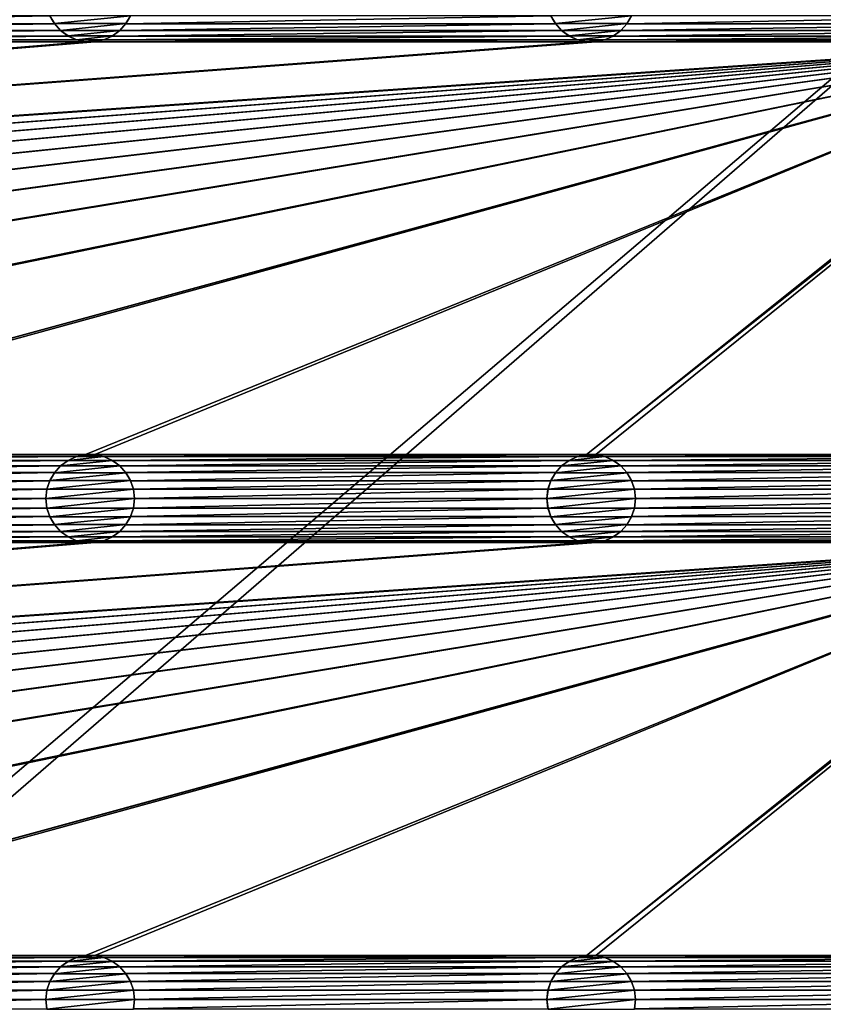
# Model space of a CAD drawing. Header units: metres. Extents: x -200 to 200, y -200 to 200.
# Tile 84 of 88: x 109 to 155, y 85 to 140. Entities that reach past the tile are written whole.
import ezdxf

# ---------------------------------------------------------------- set-up
doc = ezdxf.new("R2010")
doc.units = ezdxf.units.M
doc.layers.add('solid_P34200', color=7, linetype='CONTINUOUS')

msp = doc.modelspace()

# ---------------------------------------------------------------- linework, layer by layer
at = {"layer": 'solid_P34200'}
for points in [[(181, 159), (8.64688, 12.25524), (-181, 159)], [(181, 159), (10.240819, 10.959723), (8.64688, 12.25524)], [(181, 159), (181, -159), (10.240819, 10.959723)], [(86.920792, 140.030289, 5), (111.179207, 140.030289, 5), (110.915665, 140.484436, 5)], [(87.184341, 140.484436, 5), (86.920792, 140.030289, 5), (110.915665, 140.484436, 5)], [(110.917191, 140.480927, 7.5), (110.915665, 140.484436, 5), (111.179207, 140.030289, 5)], [(111.178116, 140.033295, 7.5), (110.917191, 140.480927, 7.5), (111.179207, 140.030289, 5)], [(115.482803, 140.480927, 7.5), (110.917191, 140.480927, 7.5), (111.178116, 140.033295, 7.5)], [(115.482803, 140.480927, 7.5), (111.178116, 140.033295, 7.5), (115.221886, 140.033295, 7.5)], [(115.220795, 140.030289, 5), (139.479202, 140.030289, 5), (139.215668, 140.484436, 5)], [(115.484337, 140.484436, 5), (115.220795, 140.030289, 5), (139.215668, 140.484436, 5)], [(115.221886, 140.033295, 7.5), (115.220795, 140.030289, 5), (115.484337, 140.484436, 5)], [(115.482803, 140.480927, 7.5), (115.221886, 140.033295, 7.5), (115.484337, 140.484436, 5)], [(139.217194, 140.480927, 7.5), (139.215668, 140.484436, 5), (139.479202, 140.030289, 5)], [(139.478119, 140.033295, 7.5), (139.217194, 140.480927, 7.5), (139.479202, 140.030289, 5)], [(143.782806, 140.480927, 7.5), (139.217194, 140.480927, 7.5), (139.478119, 140.033295, 7.5)], [(143.782806, 140.480927, 7.5), (139.478119, 140.033295, 7.5), (143.521881, 140.033295, 7.5)], [(143.520798, 140.030289, 5), (167.779205, 140.030289, 5), (167.515656, 140.484436, 5)], [(143.784332, 140.484436, 5), (143.520798, 140.030289, 5), (167.515656, 140.484436, 5)], [(143.521881, 140.033295, 7.5), (143.520798, 140.030289, 5), (143.784332, 140.484436, 5)], [(143.782806, 140.480927, 7.5), (143.521881, 140.033295, 7.5), (143.784332, 140.484436, 5)], [(86.14782, 139.33493, 5), (111.952179, 139.33493, 5), (111.525772, 139.643784, 5)], [(86.574226, 139.643784, 5), (86.14782, 139.33493, 5), (111.525772, 139.643784, 5)], [(86.574226, 139.643784, 5), (111.525772, 139.643784, 5), (111.179207, 140.030289, 5)], [(86.920792, 140.030289, 5), (86.574226, 139.643784, 5), (111.179207, 140.030289, 5)], [(111.178116, 140.033295, 7.5), (111.179207, 140.030289, 5), (111.525772, 139.643784, 5)], [(111.529884, 139.640366, 7.5), (111.178116, 140.033295, 7.5), (111.525772, 139.643784, 5)], [(115.221886, 140.033295, 7.5), (111.178116, 140.033295, 7.5), (111.529884, 139.640366, 7.5)], [(111.529884, 139.640366, 7.5), (111.525772, 139.643784, 5), (111.952179, 139.33493, 5)], [(115.221886, 140.033295, 7.5), (111.529884, 139.640366, 7.5), (114.870117, 139.640366, 7.5)], [(111.948463, 139.337952, 7.5), (111.529884, 139.640366, 7.5), (111.952179, 139.33493, 5)], [(114.870117, 139.640366, 7.5), (111.529884, 139.640366, 7.5), (111.948463, 139.337952, 7.5)], [(114.870117, 139.640366, 7.5), (111.948463, 139.337952, 7.5), (114.45153, 139.337952, 7.5)], [(114.447815, 139.33493, 5), (140.252182, 139.33493, 5), (139.825775, 139.643784, 5)], [(114.874222, 139.643784, 5), (114.447815, 139.33493, 5), (139.825775, 139.643784, 5)], [(114.45153, 139.337952, 7.5), (114.447815, 139.33493, 5), (114.874222, 139.643784, 5)], [(114.870117, 139.640366, 7.5), (114.45153, 139.337952, 7.5), (114.874222, 139.643784, 5)], [(115.221886, 140.033295, 7.5), (114.870117, 139.640366, 7.5), (115.220795, 140.030289, 5)], [(114.870117, 139.640366, 7.5), (114.874222, 139.643784, 5), (115.220795, 140.030289, 5)], [(114.874222, 139.643784, 5), (139.825775, 139.643784, 5), (139.479202, 140.030289, 5)], [(115.220795, 140.030289, 5), (114.874222, 139.643784, 5), (139.479202, 140.030289, 5)], [(139.478119, 140.033295, 7.5), (139.479202, 140.030289, 5), (139.825775, 139.643784, 5)], [(139.82988, 139.640366, 7.5), (139.478119, 140.033295, 7.5), (139.825775, 139.643784, 5)], [(143.521881, 140.033295, 7.5), (139.478119, 140.033295, 7.5), (139.82988, 139.640366, 7.5)], [(139.82988, 139.640366, 7.5), (139.825775, 139.643784, 5), (140.252182, 139.33493, 5)], [(143.521881, 140.033295, 7.5), (139.82988, 139.640366, 7.5), (143.17012, 139.640366, 7.5)], [(140.248474, 139.337952, 7.5), (139.82988, 139.640366, 7.5), (140.252182, 139.33493, 5)], [(143.17012, 139.640366, 7.5), (139.82988, 139.640366, 7.5), (140.248474, 139.337952, 7.5)], [(143.17012, 139.640366, 7.5), (140.248474, 139.337952, 7.5), (142.751526, 139.337952, 7.5)], [(141.241074, 115.685715, 5), (171.474228, 139.643784, 5), (171.047821, 139.33493, 5)], [(141.241074, 115.685715, 5), (141.758926, 115.685715, 5), (171.474228, 139.643784, 5)], [(141.758926, 115.685715, 5), (169.541077, 115.685715, 5), (171.474228, 139.643784, 5)], [(142.747818, 139.33493, 5), (168.552185, 139.33493, 5), (168.125778, 139.643784, 5)], [(143.174225, 139.643784, 5), (142.747818, 139.33493, 5), (168.125778, 139.643784, 5)], [(142.751526, 139.337952, 7.5), (142.747818, 139.33493, 5), (143.174225, 139.643784, 5)], [(143.17012, 139.640366, 7.5), (142.751526, 139.337952, 7.5), (143.174225, 139.643784, 5)], [(143.521881, 140.033295, 7.5), (143.17012, 139.640366, 7.5), (143.520798, 140.030289, 5)], [(143.17012, 139.640366, 7.5), (143.174225, 139.643784, 5), (143.520798, 140.030289, 5)], [(143.174225, 139.643784, 5), (168.125778, 139.643784, 5), (167.779205, 140.030289, 5)], [(143.520798, 140.030289, 5), (143.174225, 139.643784, 5), (167.779205, 140.030289, 5)], [(84.641083, 115.685715, 5), (170.574692, 139.123642, 5), (170.058914, 139.014282, 5)], [(84.641083, 115.685715, 5), (85.15892, 115.685715, 5), (170.574692, 139.123642, 5)], [(85.15892, 115.685715, 5), (112.941078, 115.685715, 5), (170.574692, 139.123642, 5)], [(85.15892, 139.014282, 5), (112.941078, 139.014282, 5), (112.425308, 139.123642, 5)], [(85.67469, 139.123642, 5), (85.15892, 139.014282, 5), (112.425308, 139.123642, 5)], [(85.67469, 139.123642, 5), (112.425308, 139.123642, 5), (111.952179, 139.33493, 5)], [(86.14782, 139.33493, 5), (85.67469, 139.123642, 5), (111.952179, 139.33493, 5)], [(111.948463, 139.337952, 7.5), (111.952179, 139.33493, 5), (112.425308, 139.123642, 5)], [(112.431221, 139.122131, 7.5), (111.948463, 139.337952, 7.5), (112.425308, 139.123642, 5)], [(114.45153, 139.337952, 7.5), (111.948463, 139.337952, 7.5), (112.431221, 139.122131, 7.5)], [(112.431221, 139.122131, 7.5), (112.425308, 139.123642, 5), (112.941078, 139.014282, 5)], [(114.45153, 139.337952, 7.5), (112.431221, 139.122131, 7.5), (113.968781, 139.122131, 7.5)], [(112.935364, 139.015472, 7.5), (112.431221, 139.122131, 7.5), (112.941078, 139.014282, 5)], [(113.968781, 139.122131, 7.5), (112.431221, 139.122131, 7.5), (112.935364, 139.015472, 7.5)], [(113.968781, 139.122131, 7.5), (112.935364, 139.015472, 7.5), (113.464638, 139.015472, 7.5)], [(112.941078, 115.685715, 5), (113.458923, 115.685715, 5), (170.574692, 139.123642, 5)], [(113.458923, 115.685715, 5), (141.241074, 115.685715, 5), (170.574692, 139.123642, 5)], [(113.458923, 139.014282, 5), (141.241074, 139.014282, 5), (140.725311, 139.123642, 5)], [(113.974686, 139.123642, 5), (113.458923, 139.014282, 5), (140.725311, 139.123642, 5)], [(113.464638, 139.015472, 7.5), (113.458923, 139.014282, 5), (113.974686, 139.123642, 5)], [(113.968781, 139.122131, 7.5), (113.464638, 139.015472, 7.5), (113.974686, 139.123642, 5)], [(114.45153, 139.337952, 7.5), (113.968781, 139.122131, 7.5), (114.447815, 139.33493, 5)], [(113.968781, 139.122131, 7.5), (113.974686, 139.123642, 5), (114.447815, 139.33493, 5)], [(113.974686, 139.123642, 5), (140.725311, 139.123642, 5), (140.252182, 139.33493, 5)], [(114.447815, 139.33493, 5), (113.974686, 139.123642, 5), (140.252182, 139.33493, 5)], [(140.248474, 139.337952, 7.5), (140.252182, 139.33493, 5), (140.725311, 139.123642, 5)], [(140.731216, 139.122131, 7.5), (140.248474, 139.337952, 7.5), (140.725311, 139.123642, 5)], [(142.751526, 139.337952, 7.5), (140.248474, 139.337952, 7.5), (140.731216, 139.122131, 7.5)], [(140.731216, 139.122131, 7.5), (140.725311, 139.123642, 5), (141.241074, 139.014282, 5)], [(142.751526, 139.337952, 7.5), (140.731216, 139.122131, 7.5), (142.268784, 139.122131, 7.5)], [(141.235367, 139.015472, 7.5), (140.731216, 139.122131, 7.5), (141.241074, 139.014282, 5)], [(142.268784, 139.122131, 7.5), (140.731216, 139.122131, 7.5), (141.235367, 139.015472, 7.5)], [(142.268784, 139.122131, 7.5), (141.235367, 139.015472, 7.5), (141.764633, 139.015472, 7.5)], [(141.241074, 115.685715, 5), (171.047821, 139.33493, 5), (170.574692, 139.123642, 5)], [(141.758926, 139.014282, 5), (169.541077, 139.014282, 5), (169.025314, 139.123642, 5)], [(142.274689, 139.123642, 5), (141.758926, 139.014282, 5), (169.025314, 139.123642, 5)], [(141.764633, 139.015472, 7.5), (141.758926, 139.014282, 5), (142.274689, 139.123642, 5)], [(142.268784, 139.122131, 7.5), (141.764633, 139.015472, 7.5), (142.274689, 139.123642, 5)], [(142.751526, 139.337952, 7.5), (142.268784, 139.122131, 7.5), (142.747818, 139.33493, 5)], [(142.268784, 139.122131, 7.5), (142.274689, 139.123642, 5), (142.747818, 139.33493, 5)], [(142.274689, 139.123642, 5), (169.025314, 139.123642, 5), (168.552185, 139.33493, 5)], [(142.747818, 139.33493, 5), (142.274689, 139.123642, 5), (168.552185, 139.33493, 5)], [(170.058914, 139.014282, 5), (-170.058914, 115.685715, 5), (-169.541077, 115.685715, 5)], [(170.058914, 139.014282, 5), (169.541077, 139.014282, 5), (-170.058914, 115.685715, 5)], [(141.758926, 139.014282, 5), (-170.058914, 115.685715, 5), (169.541077, 139.014282, 5)], [(141.758926, 139.014282, 5), (141.241074, 139.014282, 5), (-170.058914, 115.685715, 5)], [(113.458923, 139.014282, 5), (-170.058914, 115.685715, 5), (141.241074, 139.014282, 5)], [(113.458923, 139.014282, 5), (112.941078, 139.014282, 5), (-170.058914, 115.685715, 5)], [(85.15892, 139.014282, 5), (-170.058914, 115.685715, 5), (112.941078, 139.014282, 5)], [(170.058914, 139.014282, 5), (-169.541077, 115.685715, 5), (-141.758926, 115.685715, 5)], [(170.058914, 139.014282, 5), (-141.758926, 115.685715, 5), (-141.241074, 115.685715, 5)], [(170.058914, 139.014282, 5), (-141.241074, 115.685715, 5), (-113.458923, 115.685715, 5)], [(170.058914, 139.014282, 5), (-113.458923, 115.685715, 5), (-112.941078, 115.685715, 5)], [(170.058914, 139.014282, 5), (-112.941078, 115.685715, 5), (-85.15892, 115.685715, 5)], [(170.058914, 139.014282, 5), (-85.15892, 115.685715, 5), (-84.641083, 115.685715, 5)], [(170.058914, 139.014282, 5), (-84.641083, 115.685715, 5), (-56.858921, 115.685715, 5)], [(170.058914, 139.014282, 5), (-56.858921, 115.685715, 5), (-56.34108, 115.685715, 5)], [(170.058914, 139.014282, 5), (-56.34108, 115.685715, 5), (-28.55892, 115.685715, 5)], [(170.058914, 139.014282, 5), (-28.55892, 115.685715, 5), (-28.04108, 115.685715, 5)], [(170.058914, 139.014282, 5), (-28.04108, 115.685715, 5), (-0.25892, 115.685715, 5)], [(170.058914, 139.014282, 5), (-0.25892, 115.685715, 5), (0.25892, 115.685715, 5)], [(28.04108, 115.685715, 5), (170.058914, 139.014282, 5), (0.25892, 115.685715, 5)], [(28.04108, 115.685715, 5), (28.55892, 115.685715, 5), (170.058914, 139.014282, 5)], [(28.55892, 115.685715, 5), (56.34108, 115.685715, 5), (170.058914, 139.014282, 5)], [(56.34108, 115.685715, 5), (56.858921, 115.685715, 5), (170.058914, 139.014282, 5)], [(56.858921, 115.685715, 5), (84.641083, 115.685715, 5), (170.058914, 139.014282, 5)], [(112.935364, 139.015472, 7.5), (112.941078, 139.014282, 5), (113.458923, 139.014282, 5)], [(113.464638, 139.015472, 7.5), (112.935364, 139.015472, 7.5), (113.458923, 139.014282, 5)], [(141.235367, 139.015472, 7.5), (141.241074, 139.014282, 5), (141.758926, 139.014282, 5)], [(141.764633, 139.015472, 7.5), (141.235367, 139.015472, 7.5), (141.758926, 139.014282, 5)], [(85.15892, 115.685715, 5), (85.67469, 115.576355, 5), (112.941078, 115.685715, 5)], [(85.67469, 115.576355, 5), (112.425308, 115.576355, 5), (112.941078, 115.685715, 5)], [(85.67469, 115.576355, 5), (86.14782, 115.365067, 5), (112.425308, 115.576355, 5)], [(86.14782, 115.365067, 5), (111.952179, 115.365067, 5), (112.425308, 115.576355, 5)], [(86.14782, 115.365067, 5), (86.574226, 115.056213, 5), (111.952179, 115.365067, 5)], [(86.574226, 115.056213, 5), (111.525772, 115.056213, 5), (111.952179, 115.365067, 5)], [(111.948463, 115.362045, 7.5), (111.952179, 115.365067, 5), (111.525772, 115.056213, 5)], [(111.529884, 115.059639, 7.5), (111.948463, 115.362045, 7.5), (111.525772, 115.056213, 5)], [(111.529884, 115.059639, 7.5), (114.870117, 115.059639, 7.5), (114.45153, 115.362045, 7.5)], [(111.529884, 115.059639, 7.5), (114.45153, 115.362045, 7.5), (111.948463, 115.362045, 7.5)], [(111.948463, 115.362045, 7.5), (112.431221, 115.577858, 7.5), (111.952179, 115.365067, 5)], [(111.948463, 115.362045, 7.5), (114.45153, 115.362045, 7.5), (113.968781, 115.577858, 7.5)], [(111.948463, 115.362045, 7.5), (113.968781, 115.577858, 7.5), (112.431221, 115.577858, 7.5)], [(112.431221, 115.577858, 7.5), (112.425308, 115.576355, 5), (111.952179, 115.365067, 5)], [(112.935364, 115.684525, 7.5), (112.941078, 115.685715, 5), (112.425308, 115.576355, 5)], [(112.431221, 115.577858, 7.5), (112.935364, 115.684525, 7.5), (112.425308, 115.576355, 5)], [(112.431221, 115.577858, 7.5), (113.968781, 115.577858, 7.5), (113.464638, 115.684525, 7.5)], [(112.431221, 115.577858, 7.5), (113.464638, 115.684525, 7.5), (112.935364, 115.684525, 7.5)], [(112.935364, 115.684525, 7.5), (113.464638, 115.684525, 7.5), (112.941078, 115.685715, 5)], [(113.464638, 115.684525, 7.5), (113.458923, 115.685715, 5), (112.941078, 115.685715, 5)], [(113.458923, 115.685715, 5), (113.974686, 115.576355, 5), (141.241074, 115.685715, 5)], [(113.968781, 115.577858, 7.5), (113.974686, 115.576355, 5), (113.458923, 115.685715, 5)], [(113.464638, 115.684525, 7.5), (113.968781, 115.577858, 7.5), (113.458923, 115.685715, 5)], [(113.968781, 115.577858, 7.5), (114.45153, 115.362045, 7.5), (113.974686, 115.576355, 5)], [(113.974686, 115.576355, 5), (140.725311, 115.576355, 5), (141.241074, 115.685715, 5)], [(113.974686, 115.576355, 5), (114.447815, 115.365067, 5), (140.725311, 115.576355, 5)], [(114.45153, 115.362045, 7.5), (114.447815, 115.365067, 5), (113.974686, 115.576355, 5)], [(114.447815, 115.365067, 5), (140.252182, 115.365067, 5), (140.725311, 115.576355, 5)], [(114.447815, 115.365067, 5), (114.874222, 115.056213, 5), (140.252182, 115.365067, 5)], [(114.870117, 115.059639, 7.5), (114.874222, 115.056213, 5), (114.447815, 115.365067, 5)], [(114.45153, 115.362045, 7.5), (114.870117, 115.059639, 7.5), (114.447815, 115.365067, 5)], [(114.874222, 115.056213, 5), (139.825775, 115.056213, 5), (140.252182, 115.365067, 5)], [(140.248474, 115.362045, 7.5), (140.252182, 115.365067, 5), (139.825775, 115.056213, 5)], [(139.82988, 115.059639, 7.5), (140.248474, 115.362045, 7.5), (139.825775, 115.056213, 5)], [(139.82988, 115.059639, 7.5), (143.17012, 115.059639, 7.5), (142.751526, 115.362045, 7.5)], [(139.82988, 115.059639, 7.5), (142.751526, 115.362045, 7.5), (140.248474, 115.362045, 7.5)], [(140.248474, 115.362045, 7.5), (140.731216, 115.577858, 7.5), (140.252182, 115.365067, 5)], [(140.248474, 115.362045, 7.5), (142.751526, 115.362045, 7.5), (142.268784, 115.577858, 7.5)], [(140.248474, 115.362045, 7.5), (142.268784, 115.577858, 7.5), (140.731216, 115.577858, 7.5)], [(140.731216, 115.577858, 7.5), (140.725311, 115.576355, 5), (140.252182, 115.365067, 5)], [(141.235367, 115.684525, 7.5), (141.241074, 115.685715, 5), (140.725311, 115.576355, 5)], [(140.731216, 115.577858, 7.5), (141.235367, 115.684525, 7.5), (140.725311, 115.576355, 5)], [(140.731216, 115.577858, 7.5), (142.268784, 115.577858, 7.5), (141.764633, 115.684525, 7.5)], [(140.731216, 115.577858, 7.5), (141.764633, 115.684525, 7.5), (141.235367, 115.684525, 7.5)], [(141.235367, 115.684525, 7.5), (141.764633, 115.684525, 7.5), (141.241074, 115.685715, 5)], [(141.764633, 115.684525, 7.5), (141.758926, 115.685715, 5), (141.241074, 115.685715, 5)], [(141.758926, 115.685715, 5), (142.274689, 115.576355, 5), (169.541077, 115.685715, 5)], [(142.268784, 115.577858, 7.5), (142.274689, 115.576355, 5), (141.758926, 115.685715, 5)], [(141.764633, 115.684525, 7.5), (142.268784, 115.577858, 7.5), (141.758926, 115.685715, 5)], [(142.268784, 115.577858, 7.5), (142.751526, 115.362045, 7.5), (142.274689, 115.576355, 5)], [(142.274689, 115.576355, 5), (169.025314, 115.576355, 5), (169.541077, 115.685715, 5)], [(142.274689, 115.576355, 5), (142.747818, 115.365067, 5), (169.025314, 115.576355, 5)], [(142.751526, 115.362045, 7.5), (142.747818, 115.365067, 5), (142.274689, 115.576355, 5)], [(142.747818, 115.365067, 5), (168.552185, 115.365067, 5), (169.025314, 115.576355, 5)], [(142.747818, 115.365067, 5), (143.174225, 115.056213, 5), (168.552185, 115.365067, 5)], [(143.17012, 115.059639, 7.5), (143.174225, 115.056213, 5), (142.747818, 115.365067, 5)], [(142.751526, 115.362045, 7.5), (143.17012, 115.059639, 7.5), (142.747818, 115.365067, 5)], [(143.174225, 115.056213, 5), (168.125778, 115.056213, 5), (168.552185, 115.365067, 5)], [(86.574226, 115.056213, 5), (86.920792, 114.669708, 5), (111.525772, 115.056213, 5)], [(86.920792, 114.669708, 5), (111.179207, 114.669708, 5), (111.525772, 115.056213, 5)], [(86.920792, 114.669708, 5), (87.184341, 114.215569, 5), (111.179207, 114.669708, 5)], [(87.184341, 114.215569, 5), (110.915665, 114.215569, 5), (111.179207, 114.669708, 5)], [(111.178116, 114.66671, 7.5), (111.179207, 114.669708, 5), (110.915665, 114.215569, 5)], [(110.917191, 114.219078, 7.5), (111.178116, 114.66671, 7.5), (110.915665, 114.215569, 5)], [(110.917191, 114.219078, 7.5), (115.482803, 114.219078, 7.5), (115.221886, 114.66671, 7.5)], [(110.917191, 114.219078, 7.5), (115.221886, 114.66671, 7.5), (111.178116, 114.66671, 7.5)], [(111.178116, 114.66671, 7.5), (111.529884, 115.059639, 7.5), (111.179207, 114.669708, 5)], [(111.178116, 114.66671, 7.5), (115.221886, 114.66671, 7.5), (114.870117, 115.059639, 7.5)], [(111.178116, 114.66671, 7.5), (114.870117, 115.059639, 7.5), (111.529884, 115.059639, 7.5)], [(111.529884, 115.059639, 7.5), (111.525772, 115.056213, 5), (111.179207, 114.669708, 5)], [(114.870117, 115.059639, 7.5), (115.221886, 114.66671, 7.5), (114.874222, 115.056213, 5)], [(114.874222, 115.056213, 5), (115.220795, 114.669708, 5), (139.825775, 115.056213, 5)], [(115.221886, 114.66671, 7.5), (115.220795, 114.669708, 5), (114.874222, 115.056213, 5)], [(115.220795, 114.669708, 5), (139.479202, 114.669708, 5), (139.825775, 115.056213, 5)], [(115.220795, 114.669708, 5), (115.484337, 114.215569, 5), (139.479202, 114.669708, 5)], [(115.482803, 114.219078, 7.5), (115.484337, 114.215569, 5), (115.220795, 114.669708, 5)], [(115.221886, 114.66671, 7.5), (115.482803, 114.219078, 7.5), (115.220795, 114.669708, 5)], [(115.484337, 114.215569, 5), (139.215668, 114.215569, 5), (139.479202, 114.669708, 5)], [(139.478119, 114.66671, 7.5), (139.479202, 114.669708, 5), (139.215668, 114.215569, 5)], [(139.217194, 114.219078, 7.5), (139.478119, 114.66671, 7.5), (139.215668, 114.215569, 5)], [(139.217194, 114.219078, 7.5), (143.782806, 114.219078, 7.5), (143.521881, 114.66671, 7.5)], [(139.217194, 114.219078, 7.5), (143.521881, 114.66671, 7.5), (139.478119, 114.66671, 7.5)], [(139.478119, 114.66671, 7.5), (139.82988, 115.059639, 7.5), (139.479202, 114.669708, 5)], [(139.478119, 114.66671, 7.5), (143.521881, 114.66671, 7.5), (143.17012, 115.059639, 7.5)], [(139.478119, 114.66671, 7.5), (143.17012, 115.059639, 7.5), (139.82988, 115.059639, 7.5)], [(139.82988, 115.059639, 7.5), (139.825775, 115.056213, 5), (139.479202, 114.669708, 5)], [(143.17012, 115.059639, 7.5), (143.521881, 114.66671, 7.5), (143.174225, 115.056213, 5)], [(143.174225, 115.056213, 5), (143.520798, 114.669708, 5), (168.125778, 115.056213, 5)], [(143.521881, 114.66671, 7.5), (143.520798, 114.669708, 5), (143.174225, 115.056213, 5)], [(143.520798, 114.669708, 5), (167.779205, 114.669708, 5), (168.125778, 115.056213, 5)], [(143.520798, 114.669708, 5), (143.784332, 114.215569, 5), (167.779205, 114.669708, 5)], [(143.782806, 114.219078, 7.5), (143.784332, 114.215569, 5), (143.520798, 114.669708, 5)], [(143.521881, 114.66671, 7.5), (143.782806, 114.219078, 7.5), (143.520798, 114.669708, 5)], [(143.784332, 114.215569, 5), (167.515656, 114.215569, 5), (167.779205, 114.669708, 5)], [(87.184341, 114.215569, 5), (87.342262, 113.728371, 5), (110.915665, 114.215569, 5)], [(87.342262, 113.728371, 5), (110.757736, 113.728371, 5), (110.915665, 114.215569, 5)], [(110.917191, 114.219078, 7.5), (110.915665, 114.215569, 5), (110.757736, 113.728371, 5)], [(110.760017, 113.732933, 7.5), (110.917191, 114.219078, 7.5), (110.757736, 113.728371, 5)], [(110.760017, 113.732933, 7.5), (115.639984, 113.732933, 7.5), (115.482803, 114.219078, 7.5)], [(110.760017, 113.732933, 7.5), (115.482803, 114.219078, 7.5), (110.917191, 114.219078, 7.5)], [(115.482803, 114.219078, 7.5), (115.639984, 113.732933, 7.5), (115.484337, 114.215569, 5)], [(115.484337, 114.215569, 5), (115.642265, 113.728371, 5), (139.215668, 114.215569, 5)], [(115.639984, 113.732933, 7.5), (115.642265, 113.728371, 5), (115.484337, 114.215569, 5)], [(115.642265, 113.728371, 5), (139.057739, 113.728371, 5), (139.215668, 114.215569, 5)], [(139.217194, 114.219078, 7.5), (139.215668, 114.215569, 5), (139.057739, 113.728371, 5)], [(139.060013, 113.732933, 7.5), (139.217194, 114.219078, 7.5), (139.057739, 113.728371, 5)], [(139.060013, 113.732933, 7.5), (143.939987, 113.732933, 7.5), (143.782806, 114.219078, 7.5)], [(139.060013, 113.732933, 7.5), (143.782806, 114.219078, 7.5), (139.217194, 114.219078, 7.5)], [(143.782806, 114.219078, 7.5), (143.939987, 113.732933, 7.5), (143.784332, 114.215569, 5)], [(143.784332, 114.215569, 5), (143.942261, 113.728371, 5), (167.515656, 114.215569, 5)], [(143.939987, 113.732933, 7.5), (143.942261, 113.728371, 5), (143.784332, 114.215569, 5)], [(143.942261, 113.728371, 5), (167.357742, 113.728371, 5), (167.515656, 114.215569, 5)], [(87.342262, 113.728371, 5), (87.400002, 113.199997, 5), (110.757736, 113.728371, 5)], [(87.400002, 113.199997, 5), (110.699997, 113.199997, 5), (110.757736, 113.728371, 5)], [(110.760017, 113.732933, 7.5), (110.757736, 113.728371, 5), (110.699997, 113.199997, 5)], [(110.699997, 113.199997, 7.5), (110.760017, 113.732933, 7.5), (110.699997, 113.199997, 5)], [(110.699997, 113.199997, 7.5), (115.699997, 113.199997, 7.5), (115.639984, 113.732933, 7.5)], [(110.699997, 113.199997, 7.5), (115.639984, 113.732933, 7.5), (110.760017, 113.732933, 7.5)], [(115.639984, 113.732933, 7.5), (115.699997, 113.199997, 7.5), (115.642265, 113.728371, 5)], [(115.642265, 113.728371, 5), (115.699997, 113.199997, 5), (139.057739, 113.728371, 5)], [(115.699997, 113.199997, 7.5), (115.699997, 113.199997, 5), (115.642265, 113.728371, 5)], [(115.699997, 113.199997, 5), (139, 113.199997, 5), (139.057739, 113.728371, 5)], [(139.060013, 113.732933, 7.5), (139.057739, 113.728371, 5), (139, 113.199997, 5)], [(139, 113.199997, 7.5), (139.060013, 113.732933, 7.5), (139, 113.199997, 5)], [(139, 113.199997, 7.5), (144, 113.199997, 7.5), (143.939987, 113.732933, 7.5)], [(139, 113.199997, 7.5), (143.939987, 113.732933, 7.5), (139.060013, 113.732933, 7.5)], [(143.939987, 113.732933, 7.5), (144, 113.199997, 7.5), (143.942261, 113.728371, 5)], [(143.942261, 113.728371, 5), (144, 113.199997, 5), (167.357742, 113.728371, 5)], [(144, 113.199997, 7.5), (144, 113.199997, 5), (143.942261, 113.728371, 5)], [(144, 113.199997, 5), (167.300003, 113.199997, 5), (167.357742, 113.728371, 5)], [(87.342262, 112.671631, 5), (110.757736, 112.671631, 5), (110.699997, 113.199997, 5)], [(87.400002, 113.199997, 5), (87.342262, 112.671631, 5), (110.699997, 113.199997, 5)], [(110.699997, 113.199997, 7.5), (110.699997, 113.199997, 5), (110.757736, 112.671631, 5)], [(110.760017, 112.667068, 7.5), (110.699997, 113.199997, 7.5), (110.757736, 112.671631, 5)], [(110.760017, 112.667068, 7.5), (115.699997, 113.199997, 7.5), (110.699997, 113.199997, 7.5)], [(115.639984, 112.667068, 7.5), (115.699997, 113.199997, 7.5), (110.760017, 112.667068, 7.5)], [(115.639984, 112.667068, 7.5), (115.642265, 112.671631, 5), (115.699997, 113.199997, 5)], [(115.639984, 112.667068, 7.5), (115.699997, 113.199997, 5), (115.699997, 113.199997, 7.5)], [(115.642265, 112.671631, 5), (139.057739, 112.671631, 5), (139, 113.199997, 5)], [(115.699997, 113.199997, 5), (115.642265, 112.671631, 5), (139, 113.199997, 5)], [(139, 113.199997, 7.5), (139, 113.199997, 5), (139.057739, 112.671631, 5)], [(139.060013, 112.667068, 7.5), (139, 113.199997, 7.5), (139.057739, 112.671631, 5)], [(139.060013, 112.667068, 7.5), (144, 113.199997, 7.5), (139, 113.199997, 7.5)], [(143.939987, 112.667068, 7.5), (144, 113.199997, 7.5), (139.060013, 112.667068, 7.5)], [(143.939987, 112.667068, 7.5), (143.942261, 112.671631, 5), (144, 113.199997, 5)], [(143.939987, 112.667068, 7.5), (144, 113.199997, 5), (144, 113.199997, 7.5)], [(143.942261, 112.671631, 5), (167.357742, 112.671631, 5), (167.300003, 113.199997, 5)], [(144, 113.199997, 5), (143.942261, 112.671631, 5), (167.300003, 113.199997, 5)], [(87.184341, 112.184433, 5), (110.915665, 112.184433, 5), (110.757736, 112.671631, 5)], [(87.342262, 112.671631, 5), (87.184341, 112.184433, 5), (110.757736, 112.671631, 5)], [(110.760017, 112.667068, 7.5), (110.757736, 112.671631, 5), (110.915665, 112.184433, 5)], [(110.917191, 112.180923, 7.5), (110.760017, 112.667068, 7.5), (110.915665, 112.184433, 5)], [(115.639984, 112.667068, 7.5), (110.760017, 112.667068, 7.5), (110.917191, 112.180923, 7.5)], [(115.639984, 112.667068, 7.5), (110.917191, 112.180923, 7.5), (115.482803, 112.180923, 7.5)], [(115.482803, 112.180923, 7.5), (115.484337, 112.184433, 5), (115.642265, 112.671631, 5)], [(115.639984, 112.667068, 7.5), (115.482803, 112.180923, 7.5), (115.642265, 112.671631, 5)], [(115.484337, 112.184433, 5), (139.215668, 112.184433, 5), (139.057739, 112.671631, 5)], [(115.642265, 112.671631, 5), (115.484337, 112.184433, 5), (139.057739, 112.671631, 5)], [(139.060013, 112.667068, 7.5), (139.057739, 112.671631, 5), (139.215668, 112.184433, 5)], [(139.217194, 112.180923, 7.5), (139.060013, 112.667068, 7.5), (139.215668, 112.184433, 5)], [(143.939987, 112.667068, 7.5), (139.060013, 112.667068, 7.5), (139.217194, 112.180923, 7.5)], [(143.939987, 112.667068, 7.5), (139.217194, 112.180923, 7.5), (143.782806, 112.180923, 7.5)], [(143.782806, 112.180923, 7.5), (143.784332, 112.184433, 5), (143.942261, 112.671631, 5)], [(143.939987, 112.667068, 7.5), (143.782806, 112.180923, 7.5), (143.942261, 112.671631, 5)], [(143.784332, 112.184433, 5), (167.515656, 112.184433, 5), (167.357742, 112.671631, 5)], [(143.942261, 112.671631, 5), (143.784332, 112.184433, 5), (167.357742, 112.671631, 5)], [(86.920792, 111.730286, 5), (111.179207, 111.730286, 5), (110.915665, 112.184433, 5)], [(87.184341, 112.184433, 5), (86.920792, 111.730286, 5), (110.915665, 112.184433, 5)], [(110.917191, 112.180923, 7.5), (110.915665, 112.184433, 5), (111.179207, 111.730286, 5)], [(111.178116, 111.733292, 7.5), (110.917191, 112.180923, 7.5), (111.179207, 111.730286, 5)], [(115.482803, 112.180923, 7.5), (110.917191, 112.180923, 7.5), (111.178116, 111.733292, 7.5)], [(115.482803, 112.180923, 7.5), (111.178116, 111.733292, 7.5), (115.221886, 111.733292, 7.5)], [(115.220795, 111.730286, 5), (139.479202, 111.730286, 5), (139.215668, 112.184433, 5)], [(115.484337, 112.184433, 5), (115.220795, 111.730286, 5), (139.215668, 112.184433, 5)], [(115.221886, 111.733292, 7.5), (115.220795, 111.730286, 5), (115.484337, 112.184433, 5)], [(115.482803, 112.180923, 7.5), (115.221886, 111.733292, 7.5), (115.484337, 112.184433, 5)], [(139.217194, 112.180923, 7.5), (139.215668, 112.184433, 5), (139.479202, 111.730286, 5)], [(139.478119, 111.733292, 7.5), (139.217194, 112.180923, 7.5), (139.479202, 111.730286, 5)], [(143.782806, 112.180923, 7.5), (139.217194, 112.180923, 7.5), (139.478119, 111.733292, 7.5)], [(143.782806, 112.180923, 7.5), (139.478119, 111.733292, 7.5), (143.521881, 111.733292, 7.5)], [(143.520798, 111.730286, 5), (167.779205, 111.730286, 5), (167.515656, 112.184433, 5)], [(143.784332, 112.184433, 5), (143.520798, 111.730286, 5), (167.515656, 112.184433, 5)], [(143.521881, 111.733292, 7.5), (143.520798, 111.730286, 5), (143.784332, 112.184433, 5)], [(143.782806, 112.180923, 7.5), (143.521881, 111.733292, 7.5), (143.784332, 112.184433, 5)], [(86.14782, 111.034927, 5), (111.952179, 111.034927, 5), (111.525772, 111.343788, 5)], [(86.574226, 111.343788, 5), (86.14782, 111.034927, 5), (111.525772, 111.343788, 5)], [(86.574226, 111.343788, 5), (111.525772, 111.343788, 5), (111.179207, 111.730286, 5)], [(86.920792, 111.730286, 5), (86.574226, 111.343788, 5), (111.179207, 111.730286, 5)], [(111.178116, 111.733292, 7.5), (111.179207, 111.730286, 5), (111.525772, 111.343788, 5)], [(111.529884, 111.340363, 7.5), (111.178116, 111.733292, 7.5), (111.525772, 111.343788, 5)], [(115.221886, 111.733292, 7.5), (111.178116, 111.733292, 7.5), (111.529884, 111.340363, 7.5)], [(111.529884, 111.340363, 7.5), (111.525772, 111.343788, 5), (111.952179, 111.034927, 5)], [(115.221886, 111.733292, 7.5), (111.529884, 111.340363, 7.5), (114.870117, 111.340363, 7.5)], [(111.948463, 111.037949, 7.5), (111.529884, 111.340363, 7.5), (111.952179, 111.034927, 5)], [(114.870117, 111.340363, 7.5), (111.529884, 111.340363, 7.5), (111.948463, 111.037949, 7.5)], [(114.870117, 111.340363, 7.5), (111.948463, 111.037949, 7.5), (114.45153, 111.037949, 7.5)], [(114.447815, 111.034927, 5), (140.252182, 111.034927, 5), (139.825775, 111.343788, 5)], [(114.874222, 111.343788, 5), (114.447815, 111.034927, 5), (139.825775, 111.343788, 5)], [(114.45153, 111.037949, 7.5), (114.447815, 111.034927, 5), (114.874222, 111.343788, 5)], [(114.870117, 111.340363, 7.5), (114.45153, 111.037949, 7.5), (114.874222, 111.343788, 5)], [(115.221886, 111.733292, 7.5), (114.870117, 111.340363, 7.5), (115.220795, 111.730286, 5)], [(114.870117, 111.340363, 7.5), (114.874222, 111.343788, 5), (115.220795, 111.730286, 5)], [(114.874222, 111.343788, 5), (139.825775, 111.343788, 5), (139.479202, 111.730286, 5)], [(115.220795, 111.730286, 5), (114.874222, 111.343788, 5), (139.479202, 111.730286, 5)], [(139.478119, 111.733292, 7.5), (139.479202, 111.730286, 5), (139.825775, 111.343788, 5)], [(139.82988, 111.340363, 7.5), (139.478119, 111.733292, 7.5), (139.825775, 111.343788, 5)], [(143.521881, 111.733292, 7.5), (139.478119, 111.733292, 7.5), (139.82988, 111.340363, 7.5)], [(139.82988, 111.340363, 7.5), (139.825775, 111.343788, 5), (140.252182, 111.034927, 5)], [(143.521881, 111.733292, 7.5), (139.82988, 111.340363, 7.5), (143.17012, 111.340363, 7.5)], [(140.248474, 111.037949, 7.5), (139.82988, 111.340363, 7.5), (140.252182, 111.034927, 5)], [(143.17012, 111.340363, 7.5), (139.82988, 111.340363, 7.5), (140.248474, 111.037949, 7.5)], [(143.17012, 111.340363, 7.5), (140.248474, 111.037949, 7.5), (142.751526, 111.037949, 7.5)], [(141.241074, 87.385712, 5), (171.474228, 111.343788, 5), (171.047821, 111.034927, 5)], [(141.241074, 87.385712, 5), (141.758926, 87.385712, 5), (171.474228, 111.343788, 5)], [(141.758926, 87.385712, 5), (169.541077, 87.385712, 5), (171.474228, 111.343788, 5)], [(142.747818, 111.034927, 5), (168.552185, 111.034927, 5), (168.125778, 111.343788, 5)], [(143.174225, 111.343788, 5), (142.747818, 111.034927, 5), (168.125778, 111.343788, 5)], [(142.751526, 111.037949, 7.5), (142.747818, 111.034927, 5), (143.174225, 111.343788, 5)], [(143.17012, 111.340363, 7.5), (142.751526, 111.037949, 7.5), (143.174225, 111.343788, 5)], [(143.521881, 111.733292, 7.5), (143.17012, 111.340363, 7.5), (143.520798, 111.730286, 5)], [(143.17012, 111.340363, 7.5), (143.174225, 111.343788, 5), (143.520798, 111.730286, 5)], [(143.174225, 111.343788, 5), (168.125778, 111.343788, 5), (167.779205, 111.730286, 5)], [(143.520798, 111.730286, 5), (143.174225, 111.343788, 5), (167.779205, 111.730286, 5)], [(170.058914, 110.714287, 5), (-170.058914, 87.385712, 5), (-169.541077, 87.385712, 5)], [(170.058914, 110.714287, 5), (169.541077, 110.714287, 5), (-170.058914, 87.385712, 5)], [(141.758926, 110.714287, 5), (-170.058914, 87.385712, 5), (169.541077, 110.714287, 5)], [(141.758926, 110.714287, 5), (141.241074, 110.714287, 5), (-170.058914, 87.385712, 5)], [(113.458923, 110.714287, 5), (-170.058914, 87.385712, 5), (141.241074, 110.714287, 5)], [(113.458923, 110.714287, 5), (112.941078, 110.714287, 5), (-170.058914, 87.385712, 5)], [(85.15892, 110.714287, 5), (-170.058914, 87.385712, 5), (112.941078, 110.714287, 5)], [(170.058914, 110.714287, 5), (-169.541077, 87.385712, 5), (-141.758926, 87.385712, 5)], [(170.058914, 110.714287, 5), (-141.758926, 87.385712, 5), (-141.241074, 87.385712, 5)], [(170.058914, 110.714287, 5), (-141.241074, 87.385712, 5), (-113.458923, 87.385712, 5)], [(170.058914, 110.714287, 5), (-113.458923, 87.385712, 5), (-112.941078, 87.385712, 5)], [(170.058914, 110.714287, 5), (-112.941078, 87.385712, 5), (-85.15892, 87.385712, 5)], [(170.058914, 110.714287, 5), (-85.15892, 87.385712, 5), (-84.641083, 87.385712, 5)], [(170.058914, 110.714287, 5), (-84.641083, 87.385712, 5), (-56.858921, 87.385712, 5)], [(170.058914, 110.714287, 5), (-56.858921, 87.385712, 5), (-56.34108, 87.385712, 5)], [(170.058914, 110.714287, 5), (-56.34108, 87.385712, 5), (-28.55892, 87.385712, 5)], [(170.058914, 110.714287, 5), (-28.55892, 87.385712, 5), (-28.04108, 87.385712, 5)], [(170.058914, 110.714287, 5), (-28.04108, 87.385712, 5), (-0.25892, 87.385712, 5)], [(170.058914, 110.714287, 5), (-0.25892, 87.385712, 5), (0.25892, 87.385712, 5)], [(28.04108, 87.385712, 5), (170.058914, 110.714287, 5), (0.25892, 87.385712, 5)], [(28.04108, 87.385712, 5), (28.55892, 87.385712, 5), (170.058914, 110.714287, 5)], [(28.55892, 87.385712, 5), (56.34108, 87.385712, 5), (170.058914, 110.714287, 5)], [(56.34108, 87.385712, 5), (56.858921, 87.385712, 5), (170.058914, 110.714287, 5)], [(56.858921, 87.385712, 5), (84.641083, 87.385712, 5), (170.058914, 110.714287, 5)], [(84.641083, 87.385712, 5), (170.574692, 110.823647, 5), (170.058914, 110.714287, 5)], [(84.641083, 87.385712, 5), (85.15892, 87.385712, 5), (170.574692, 110.823647, 5)], [(85.15892, 87.385712, 5), (112.941078, 87.385712, 5), (170.574692, 110.823647, 5)], [(85.15892, 110.714287, 5), (112.941078, 110.714287, 5), (112.425308, 110.823647, 5)], [(85.67469, 110.823647, 5), (85.15892, 110.714287, 5), (112.425308, 110.823647, 5)], [(85.67469, 110.823647, 5), (112.425308, 110.823647, 5), (111.952179, 111.034927, 5)], [(86.14782, 111.034927, 5), (85.67469, 110.823647, 5), (111.952179, 111.034927, 5)], [(111.948463, 111.037949, 7.5), (111.952179, 111.034927, 5), (112.425308, 110.823647, 5)], [(112.431221, 110.822136, 7.5), (111.948463, 111.037949, 7.5), (112.425308, 110.823647, 5)], [(114.45153, 111.037949, 7.5), (111.948463, 111.037949, 7.5), (112.431221, 110.822136, 7.5)], [(112.431221, 110.822136, 7.5), (112.425308, 110.823647, 5), (112.941078, 110.714287, 5)], [(114.45153, 111.037949, 7.5), (112.431221, 110.822136, 7.5), (113.968781, 110.822136, 7.5)], [(112.935364, 110.715477, 7.5), (112.431221, 110.822136, 7.5), (112.941078, 110.714287, 5)], [(113.968781, 110.822136, 7.5), (112.431221, 110.822136, 7.5), (112.935364, 110.715477, 7.5)], [(113.968781, 110.822136, 7.5), (112.935364, 110.715477, 7.5), (113.464638, 110.715477, 7.5)], [(112.935364, 110.715477, 7.5), (112.941078, 110.714287, 5), (113.458923, 110.714287, 5)], [(113.464638, 110.715477, 7.5), (112.935364, 110.715477, 7.5), (113.458923, 110.714287, 5)], [(112.941078, 87.385712, 5), (113.458923, 87.385712, 5), (170.574692, 110.823647, 5)], [(113.458923, 87.385712, 5), (141.241074, 87.385712, 5), (170.574692, 110.823647, 5)], [(113.458923, 110.714287, 5), (141.241074, 110.714287, 5), (140.725311, 110.823647, 5)], [(113.974686, 110.823647, 5), (113.458923, 110.714287, 5), (140.725311, 110.823647, 5)], [(113.464638, 110.715477, 7.5), (113.458923, 110.714287, 5), (113.974686, 110.823647, 5)], [(113.968781, 110.822136, 7.5), (113.464638, 110.715477, 7.5), (113.974686, 110.823647, 5)], [(114.45153, 111.037949, 7.5), (113.968781, 110.822136, 7.5), (114.447815, 111.034927, 5)], [(113.968781, 110.822136, 7.5), (113.974686, 110.823647, 5), (114.447815, 111.034927, 5)], [(113.974686, 110.823647, 5), (140.725311, 110.823647, 5), (140.252182, 111.034927, 5)], [(114.447815, 111.034927, 5), (113.974686, 110.823647, 5), (140.252182, 111.034927, 5)], [(140.248474, 111.037949, 7.5), (140.252182, 111.034927, 5), (140.725311, 110.823647, 5)], [(140.731216, 110.822136, 7.5), (140.248474, 111.037949, 7.5), (140.725311, 110.823647, 5)], [(142.751526, 111.037949, 7.5), (140.248474, 111.037949, 7.5), (140.731216, 110.822136, 7.5)], [(140.731216, 110.822136, 7.5), (140.725311, 110.823647, 5), (141.241074, 110.714287, 5)], [(142.751526, 111.037949, 7.5), (140.731216, 110.822136, 7.5), (142.268784, 110.822136, 7.5)], [(141.235367, 110.715477, 7.5), (140.731216, 110.822136, 7.5), (141.241074, 110.714287, 5)], [(142.268784, 110.822136, 7.5), (140.731216, 110.822136, 7.5), (141.235367, 110.715477, 7.5)], [(142.268784, 110.822136, 7.5), (141.235367, 110.715477, 7.5), (141.764633, 110.715477, 7.5)], [(141.235367, 110.715477, 7.5), (141.241074, 110.714287, 5), (141.758926, 110.714287, 5)], [(141.764633, 110.715477, 7.5), (141.235367, 110.715477, 7.5), (141.758926, 110.714287, 5)], [(141.241074, 87.385712, 5), (171.047821, 111.034927, 5), (170.574692, 110.823647, 5)], [(141.758926, 110.714287, 5), (169.541077, 110.714287, 5), (169.025314, 110.823647, 5)], [(142.274689, 110.823647, 5), (141.758926, 110.714287, 5), (169.025314, 110.823647, 5)], [(141.764633, 110.715477, 7.5), (141.758926, 110.714287, 5), (142.274689, 110.823647, 5)], [(142.268784, 110.822136, 7.5), (141.764633, 110.715477, 7.5), (142.274689, 110.823647, 5)], [(142.751526, 111.037949, 7.5), (142.268784, 110.822136, 7.5), (142.747818, 111.034927, 5)], [(142.268784, 110.822136, 7.5), (142.274689, 110.823647, 5), (142.747818, 111.034927, 5)], [(142.274689, 110.823647, 5), (169.025314, 110.823647, 5), (168.552185, 111.034927, 5)], [(142.747818, 111.034927, 5), (142.274689, 110.823647, 5), (168.552185, 111.034927, 5)], [(85.15892, 87.385712, 5), (85.67469, 87.276352, 5), (112.941078, 87.385712, 5)], [(85.67469, 87.276352, 5), (112.425308, 87.276352, 5), (112.941078, 87.385712, 5)], [(112.935364, 87.384521, 7.5), (112.941078, 87.385712, 5), (112.425308, 87.276352, 5)], [(112.431221, 87.277863, 7.5), (112.935364, 87.384521, 7.5), (112.425308, 87.276352, 5)], [(112.431221, 87.277863, 7.5), (113.968781, 87.277863, 7.5), (113.464638, 87.384521, 7.5)], [(112.431221, 87.277863, 7.5), (113.464638, 87.384521, 7.5), (112.935364, 87.384521, 7.5)], [(112.935364, 87.384521, 7.5), (113.464638, 87.384521, 7.5), (112.941078, 87.385712, 5)], [(113.464638, 87.384521, 7.5), (113.458923, 87.385712, 5), (112.941078, 87.385712, 5)], [(113.458923, 87.385712, 5), (113.974686, 87.276352, 5), (141.241074, 87.385712, 5)], [(113.968781, 87.277863, 7.5), (113.974686, 87.276352, 5), (113.458923, 87.385712, 5)], [(113.464638, 87.384521, 7.5), (113.968781, 87.277863, 7.5), (113.458923, 87.385712, 5)], [(113.974686, 87.276352, 5), (140.725311, 87.276352, 5), (141.241074, 87.385712, 5)], [(141.235367, 87.384521, 7.5), (141.241074, 87.385712, 5), (140.725311, 87.276352, 5)], [(140.731216, 87.277863, 7.5), (141.235367, 87.384521, 7.5), (140.725311, 87.276352, 5)], [(140.731216, 87.277863, 7.5), (142.268784, 87.277863, 7.5), (141.764633, 87.384521, 7.5)], [(140.731216, 87.277863, 7.5), (141.764633, 87.384521, 7.5), (141.235367, 87.384521, 7.5)], [(141.235367, 87.384521, 7.5), (141.764633, 87.384521, 7.5), (141.241074, 87.385712, 5)], [(141.764633, 87.384521, 7.5), (141.758926, 87.385712, 5), (141.241074, 87.385712, 5)], [(141.758926, 87.385712, 5), (142.274689, 87.276352, 5), (169.541077, 87.385712, 5)], [(142.268784, 87.277863, 7.5), (142.274689, 87.276352, 5), (141.758926, 87.385712, 5)], [(141.764633, 87.384521, 7.5), (142.268784, 87.277863, 7.5), (141.758926, 87.385712, 5)], [(142.274689, 87.276352, 5), (169.025314, 87.276352, 5), (169.541077, 87.385712, 5)], [(85.67469, 87.276352, 5), (86.14782, 87.065071, 5), (112.425308, 87.276352, 5)], [(86.14782, 87.065071, 5), (111.952179, 87.065071, 5), (112.425308, 87.276352, 5)], [(86.14782, 87.065071, 5), (86.574226, 86.75621, 5), (111.952179, 87.065071, 5)], [(86.574226, 86.75621, 5), (111.525772, 86.75621, 5), (111.952179, 87.065071, 5)], [(111.948463, 87.06205, 7.5), (111.952179, 87.065071, 5), (111.525772, 86.75621, 5)], [(111.529884, 86.759636, 7.5), (111.948463, 87.06205, 7.5), (111.525772, 86.75621, 5)], [(111.529884, 86.759636, 7.5), (114.870117, 86.759636, 7.5), (114.45153, 87.06205, 7.5)], [(111.529884, 86.759636, 7.5), (114.45153, 87.06205, 7.5), (111.948463, 87.06205, 7.5)], [(111.948463, 87.06205, 7.5), (112.431221, 87.277863, 7.5), (111.952179, 87.065071, 5)], [(111.948463, 87.06205, 7.5), (114.45153, 87.06205, 7.5), (113.968781, 87.277863, 7.5)], [(111.948463, 87.06205, 7.5), (113.968781, 87.277863, 7.5), (112.431221, 87.277863, 7.5)], [(112.431221, 87.277863, 7.5), (112.425308, 87.276352, 5), (111.952179, 87.065071, 5)], [(113.968781, 87.277863, 7.5), (114.45153, 87.06205, 7.5), (113.974686, 87.276352, 5)], [(113.974686, 87.276352, 5), (114.447815, 87.065071, 5), (140.725311, 87.276352, 5)], [(114.45153, 87.06205, 7.5), (114.447815, 87.065071, 5), (113.974686, 87.276352, 5)], [(114.447815, 87.065071, 5), (140.252182, 87.065071, 5), (140.725311, 87.276352, 5)], [(114.447815, 87.065071, 5), (114.874222, 86.75621, 5), (140.252182, 87.065071, 5)], [(114.870117, 86.759636, 7.5), (114.874222, 86.75621, 5), (114.447815, 87.065071, 5)], [(114.45153, 87.06205, 7.5), (114.870117, 86.759636, 7.5), (114.447815, 87.065071, 5)], [(114.874222, 86.75621, 5), (139.825775, 86.75621, 5), (140.252182, 87.065071, 5)], [(140.248474, 87.06205, 7.5), (140.252182, 87.065071, 5), (139.825775, 86.75621, 5)], [(139.82988, 86.759636, 7.5), (140.248474, 87.06205, 7.5), (139.825775, 86.75621, 5)], [(139.82988, 86.759636, 7.5), (143.17012, 86.759636, 7.5), (142.751526, 87.06205, 7.5)], [(139.82988, 86.759636, 7.5), (142.751526, 87.06205, 7.5), (140.248474, 87.06205, 7.5)], [(140.248474, 87.06205, 7.5), (140.731216, 87.277863, 7.5), (140.252182, 87.065071, 5)], [(140.248474, 87.06205, 7.5), (142.751526, 87.06205, 7.5), (142.268784, 87.277863, 7.5)], [(140.248474, 87.06205, 7.5), (142.268784, 87.277863, 7.5), (140.731216, 87.277863, 7.5)], [(140.731216, 87.277863, 7.5), (140.725311, 87.276352, 5), (140.252182, 87.065071, 5)], [(142.268784, 87.277863, 7.5), (142.751526, 87.06205, 7.5), (142.274689, 87.276352, 5)], [(142.274689, 87.276352, 5), (142.747818, 87.065071, 5), (169.025314, 87.276352, 5)], [(142.751526, 87.06205, 7.5), (142.747818, 87.065071, 5), (142.274689, 87.276352, 5)], [(142.747818, 87.065071, 5), (168.552185, 87.065071, 5), (169.025314, 87.276352, 5)], [(142.747818, 87.065071, 5), (143.174225, 86.75621, 5), (168.552185, 87.065071, 5)], [(143.17012, 86.759636, 7.5), (143.174225, 86.75621, 5), (142.747818, 87.065071, 5)], [(142.751526, 87.06205, 7.5), (143.17012, 86.759636, 7.5), (142.747818, 87.065071, 5)], [(143.174225, 86.75621, 5), (168.125778, 86.75621, 5), (168.552185, 87.065071, 5)], [(86.574226, 86.75621, 5), (86.920792, 86.369713, 5), (111.525772, 86.75621, 5)], [(86.920792, 86.369713, 5), (111.179207, 86.369713, 5), (111.525772, 86.75621, 5)], [(86.920792, 86.369713, 5), (87.184341, 85.915565, 5), (111.179207, 86.369713, 5)], [(87.184341, 85.915565, 5), (110.915665, 85.915565, 5), (111.179207, 86.369713, 5)], [(111.178116, 86.366707, 7.5), (111.179207, 86.369713, 5), (110.915665, 85.915565, 5)], [(110.917191, 85.919083, 7.5), (111.178116, 86.366707, 7.5), (110.915665, 85.915565, 5)], [(110.917191, 85.919083, 7.5), (115.482803, 85.919083, 7.5), (115.221886, 86.366707, 7.5)], [(110.917191, 85.919083, 7.5), (115.221886, 86.366707, 7.5), (111.178116, 86.366707, 7.5)], [(111.178116, 86.366707, 7.5), (111.529884, 86.759636, 7.5), (111.179207, 86.369713, 5)], [(111.178116, 86.366707, 7.5), (115.221886, 86.366707, 7.5), (114.870117, 86.759636, 7.5)], [(111.178116, 86.366707, 7.5), (114.870117, 86.759636, 7.5), (111.529884, 86.759636, 7.5)], [(111.529884, 86.759636, 7.5), (111.525772, 86.75621, 5), (111.179207, 86.369713, 5)], [(114.870117, 86.759636, 7.5), (115.221886, 86.366707, 7.5), (114.874222, 86.75621, 5)], [(114.874222, 86.75621, 5), (115.220795, 86.369713, 5), (139.825775, 86.75621, 5)], [(115.221886, 86.366707, 7.5), (115.220795, 86.369713, 5), (114.874222, 86.75621, 5)], [(115.220795, 86.369713, 5), (139.479202, 86.369713, 5), (139.825775, 86.75621, 5)], [(115.220795, 86.369713, 5), (115.484337, 85.915565, 5), (139.479202, 86.369713, 5)], [(115.482803, 85.919083, 7.5), (115.484337, 85.915565, 5), (115.220795, 86.369713, 5)], [(115.221886, 86.366707, 7.5), (115.482803, 85.919083, 7.5), (115.220795, 86.369713, 5)], [(115.484337, 85.915565, 5), (139.215668, 85.915565, 5), (139.479202, 86.369713, 5)], [(139.478119, 86.366707, 7.5), (139.479202, 86.369713, 5), (139.215668, 85.915565, 5)], [(139.217194, 85.919083, 7.5), (139.478119, 86.366707, 7.5), (139.215668, 85.915565, 5)], [(139.217194, 85.919083, 7.5), (143.782806, 85.919083, 7.5), (143.521881, 86.366707, 7.5)], [(139.217194, 85.919083, 7.5), (143.521881, 86.366707, 7.5), (139.478119, 86.366707, 7.5)], [(139.478119, 86.366707, 7.5), (139.82988, 86.759636, 7.5), (139.479202, 86.369713, 5)], [(139.478119, 86.366707, 7.5), (143.521881, 86.366707, 7.5), (143.17012, 86.759636, 7.5)], [(139.478119, 86.366707, 7.5), (143.17012, 86.759636, 7.5), (139.82988, 86.759636, 7.5)], [(139.82988, 86.759636, 7.5), (139.825775, 86.75621, 5), (139.479202, 86.369713, 5)], [(143.17012, 86.759636, 7.5), (143.521881, 86.366707, 7.5), (143.174225, 86.75621, 5)], [(143.174225, 86.75621, 5), (143.520798, 86.369713, 5), (168.125778, 86.75621, 5)], [(143.521881, 86.366707, 7.5), (143.520798, 86.369713, 5), (143.174225, 86.75621, 5)], [(143.520798, 86.369713, 5), (167.779205, 86.369713, 5), (168.125778, 86.75621, 5)], [(143.520798, 86.369713, 5), (143.784332, 85.915565, 5), (167.779205, 86.369713, 5)], [(143.782806, 85.919083, 7.5), (143.784332, 85.915565, 5), (143.520798, 86.369713, 5)], [(143.521881, 86.366707, 7.5), (143.782806, 85.919083, 7.5), (143.520798, 86.369713, 5)], [(143.784332, 85.915565, 5), (167.515656, 85.915565, 5), (167.779205, 86.369713, 5)], [(87.184341, 85.915565, 5), (87.342262, 85.428368, 5), (110.915665, 85.915565, 5)], [(87.342262, 85.428368, 5), (110.757736, 85.428368, 5), (110.915665, 85.915565, 5)], [(110.917191, 85.919083, 7.5), (110.915665, 85.915565, 5), (110.757736, 85.428368, 5)], [(110.760017, 85.43293, 7.5), (110.917191, 85.919083, 7.5), (110.757736, 85.428368, 5)], [(110.760017, 85.43293, 7.5), (115.639984, 85.43293, 7.5), (115.482803, 85.919083, 7.5)], [(110.760017, 85.43293, 7.5), (115.482803, 85.919083, 7.5), (110.917191, 85.919083, 7.5)], [(115.482803, 85.919083, 7.5), (115.639984, 85.43293, 7.5), (115.484337, 85.915565, 5)], [(115.484337, 85.915565, 5), (115.642265, 85.428368, 5), (139.215668, 85.915565, 5)], [(115.639984, 85.43293, 7.5), (115.642265, 85.428368, 5), (115.484337, 85.915565, 5)], [(115.642265, 85.428368, 5), (139.057739, 85.428368, 5), (139.215668, 85.915565, 5)], [(139.217194, 85.919083, 7.5), (139.215668, 85.915565, 5), (139.057739, 85.428368, 5)], [(139.060013, 85.43293, 7.5), (139.217194, 85.919083, 7.5), (139.057739, 85.428368, 5)], [(139.060013, 85.43293, 7.5), (143.939987, 85.43293, 7.5), (143.782806, 85.919083, 7.5)], [(139.060013, 85.43293, 7.5), (143.782806, 85.919083, 7.5), (139.217194, 85.919083, 7.5)], [(143.782806, 85.919083, 7.5), (143.939987, 85.43293, 7.5), (143.784332, 85.915565, 5)], [(143.784332, 85.915565, 5), (143.942261, 85.428368, 5), (167.515656, 85.915565, 5)], [(143.939987, 85.43293, 7.5), (143.942261, 85.428368, 5), (143.784332, 85.915565, 5)], [(143.942261, 85.428368, 5), (167.357742, 85.428368, 5), (167.515656, 85.915565, 5)], [(87.342262, 85.428368, 5), (87.400002, 84.900002, 5), (110.757736, 85.428368, 5)], [(87.400002, 84.900002, 5), (110.699997, 84.900002, 5), (110.757736, 85.428368, 5)], [(110.760017, 85.43293, 7.5), (110.757736, 85.428368, 5), (110.699997, 84.900002, 5)], [(110.699997, 84.900002, 7.5), (110.760017, 85.43293, 7.5), (110.699997, 84.900002, 5)], [(110.699997, 84.900002, 7.5), (115.699997, 84.900002, 7.5), (115.639984, 85.43293, 7.5)], [(110.699997, 84.900002, 7.5), (115.639984, 85.43293, 7.5), (110.760017, 85.43293, 7.5)], [(115.639984, 85.43293, 7.5), (115.699997, 84.900002, 7.5), (115.642265, 85.428368, 5)], [(115.642265, 85.428368, 5), (115.699997, 84.900002, 5), (139.057739, 85.428368, 5)], [(115.699997, 84.900002, 7.5), (115.699997, 84.900002, 5), (115.642265, 85.428368, 5)], [(115.699997, 84.900002, 5), (139, 84.900002, 5), (139.057739, 85.428368, 5)], [(139.060013, 85.43293, 7.5), (139.057739, 85.428368, 5), (139, 84.900002, 5)], [(139, 84.900002, 7.5), (139.060013, 85.43293, 7.5), (139, 84.900002, 5)], [(139, 84.900002, 7.5), (144, 84.900002, 7.5), (143.939987, 85.43293, 7.5)], [(139, 84.900002, 7.5), (143.939987, 85.43293, 7.5), (139.060013, 85.43293, 7.5)], [(143.939987, 85.43293, 7.5), (144, 84.900002, 7.5), (143.942261, 85.428368, 5)], [(143.942261, 85.428368, 5), (144, 84.900002, 5), (167.357742, 85.428368, 5)], [(144, 84.900002, 7.5), (144, 84.900002, 5), (143.942261, 85.428368, 5)], [(144, 84.900002, 5), (167.300003, 84.900002, 5), (167.357742, 85.428368, 5)], [(87.342262, 84.371628, 5), (110.757736, 84.371628, 5), (110.699997, 84.900002, 5)], [(87.400002, 84.900002, 5), (87.342262, 84.371628, 5), (110.699997, 84.900002, 5)], [(110.699997, 84.900002, 7.5), (110.699997, 84.900002, 5), (110.757736, 84.371628, 5)], [(110.760017, 84.367065, 7.5), (110.699997, 84.900002, 7.5), (110.757736, 84.371628, 5)], [(110.760017, 84.367065, 7.5), (115.699997, 84.900002, 7.5), (110.699997, 84.900002, 7.5)], [(115.639984, 84.367065, 7.5), (115.699997, 84.900002, 7.5), (110.760017, 84.367065, 7.5)], [(115.639984, 84.367065, 7.5), (115.642265, 84.371628, 5), (115.699997, 84.900002, 5)], [(115.639984, 84.367065, 7.5), (115.699997, 84.900002, 5), (115.699997, 84.900002, 7.5)], [(115.642265, 84.371628, 5), (139.057739, 84.371628, 5), (139, 84.900002, 5)], [(115.699997, 84.900002, 5), (115.642265, 84.371628, 5), (139, 84.900002, 5)], [(139, 84.900002, 7.5), (139, 84.900002, 5), (139.057739, 84.371628, 5)], [(139.060013, 84.367065, 7.5), (139, 84.900002, 7.5), (139.057739, 84.371628, 5)], [(139.060013, 84.367065, 7.5), (144, 84.900002, 7.5), (139, 84.900002, 7.5)], [(143.939987, 84.367065, 7.5), (144, 84.900002, 7.5), (139.060013, 84.367065, 7.5)], [(143.939987, 84.367065, 7.5), (143.942261, 84.371628, 5), (144, 84.900002, 5)], [(143.939987, 84.367065, 7.5), (144, 84.900002, 5), (144, 84.900002, 7.5)], [(143.942261, 84.371628, 5), (167.357742, 84.371628, 5), (167.300003, 84.900002, 5)], [(144, 84.900002, 5), (143.942261, 84.371628, 5), (167.300003, 84.900002, 5)]]:
    msp.add_3dface(points, dxfattribs=at)

doc.saveas('drawing.dxf')
